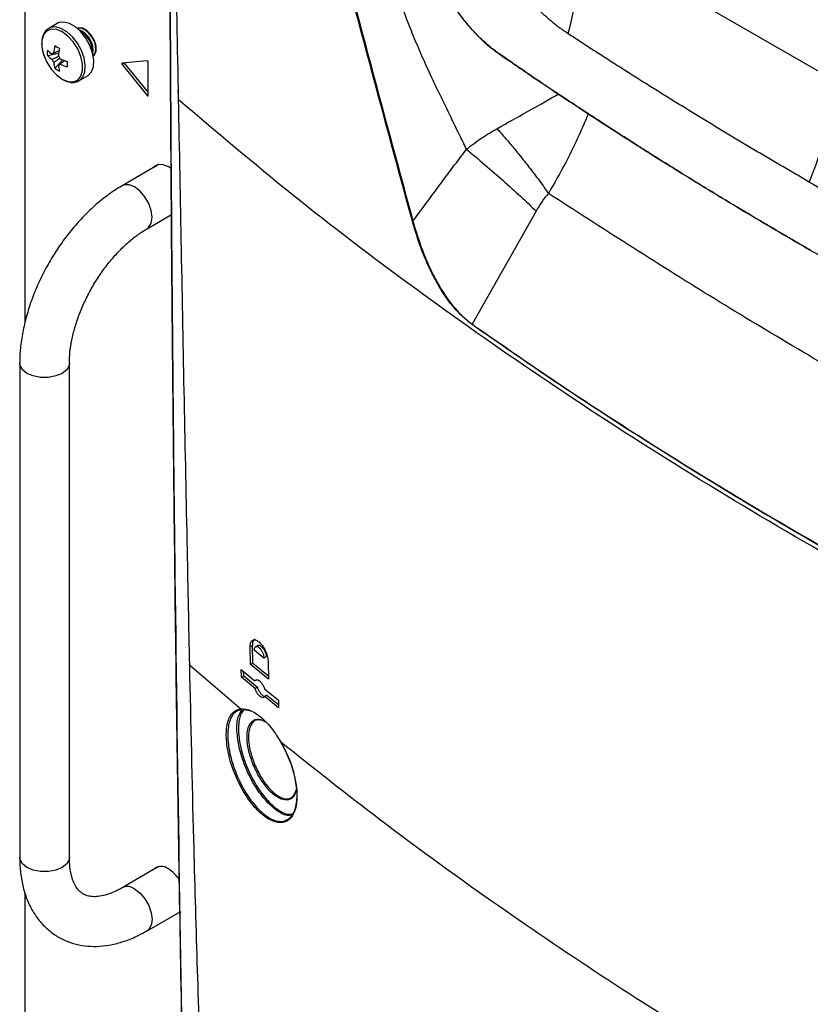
# Model space of a CAD drawing. Header units: millimetres. Extents: x 155400 to 158181, y 110534 to 115156.
# Tile 97 of 121: x 157578 to 157702, y 114360 to 114515. Entities that reach past the tile are written whole.
import ezdxf

# ---------------------------------------------------------------- set-up
doc = ezdxf.new("R2010")
doc.units = ezdxf.units.MM

msp = doc.modelspace()

# ---------------------------------------------------------------- linework, layer by layer
at = {"color": 7, "linetype": 'Continuous', "lineweight": 25}
for p, q in [((157578.76, 114617.36), (157578.76, 114467.2)), ((157706.13, 114505.15), (157666.24, 114528.18)), ((157583.86, 114514.27), (157582.51, 114513.49)), ((157582.3, 114509.25), (157584.08, 114509.59)), ((157583.48, 114507.2), (157584.67, 114508.56)), ((157597.96, 114508.4), (157594.03, 114508.04)), ((157594.38, 114508.04), (157594.03, 114507.83)), ((157594.38, 114508.04), (157598.11, 114503.4)), ((157598.11, 114502.96), (157598.11, 114508.2)), ((157584.03, 114507.72), (157584.21, 114507.84)), ((157594.03, 114507.83), (157597.96, 114502.95)), ((157587.21, 114505.23), (157587.26, 114505.26)), ((157587.26, 114505.26), (157588.61, 114506.04)), ((157598.11, 114503.04), (157597.96, 114502.95)), ((157599.61, 114492), (157594.04, 114488.79)), ((157599.48, 114492.02), (157599.26, 114491.79)), ((157599.79, 114492.1), (157599.6, 114491.99)), ((157599.87, 114492.11), (157599.61, 114492)), ((157599.61, 114491.99), (157599.61, 114492)), ((157597.94, 114482.03), (157601.81, 114484.26)), ((157659.04, 114484.81), (157649, 114467.05)), ((157577.95, 114460.91), (157577.95, 114383.34)), ((157585.75, 114383.34), (157585.75, 114460.91)), ((157614.49, 114416.58), (157614.14, 114416.38)), ((157614.19, 114413.63), (157614.14, 114416.38)), ((157614.55, 114413.84), (157614.49, 114416.58)), ((157616.3, 114414.59), (157614.79, 114415.84)), ((157615.35, 114416.6), (157615, 114416.39)), ((157614.19, 114413.63), (157614.55, 114413.84)), ((157614.55, 114413.84), (157617.01, 114411.81)), ((157616.66, 114414.79), (157616.3, 114414.59)), ((157616.96, 114414.05), (157617.02, 114411.31)), ((157604.57, 114413.59), (157604.57, 114413.59)), ((157604.6, 114413.54), (157612.67, 114406.65)), ((157604.6, 114413.54), (157604.6, 114413.54)), ((157612.75, 114412.82), (157614.89, 114411.03)), ((157612.77, 114411.61), (157612.75, 114412.82)), ((157613.12, 114411.81), (157613.11, 114412.52)), ((157617.02, 114411.31), (157614.19, 114413.63)), ((157612.77, 114411.61), (157613.12, 114411.81)), ((157614.91, 114409.82), (157612.77, 114411.61)), ((157613.12, 114411.81), (157615.27, 114410.03)), ((157615.17, 114411.19), (157614.89, 114411.03)), ((157614.91, 114409.82), (157615.27, 114410.03)), ((157616.4, 114409.79), (157618.57, 114408.02)), ((157616.78, 114408.78), (157616.43, 114408.58)), ((157618.6, 114406.81), (157616.43, 114408.58)), ((157616.78, 114408.78), (157618.58, 114407.31)), ((157618.57, 114408.02), (157618.6, 114406.81)), ((157614.46, 114406.23), (157612.85, 114406.57)), ((157599.61, 114381.77), (157594.04, 114378.55)), ((157599.48, 114381.79), (157599.26, 114381.56)), ((157599.79, 114381.87), (157599.6, 114381.76)), ((157599.87, 114381.88), (157599.61, 114381.77)), ((157599.61, 114381.76), (157599.61, 114381.76)), ((157578.76, 114377.77), (157578.76, 114249.1)), ((157597.94, 114371.8), (157603.13, 114374.79))]:
    msp.add_line(p, q, dxfattribs=at)
at = {"color": 7, "linetype": 'Continuous', "lineweight": 25, "flags": 128}
for points in [[(157588.61, 114506.04), (157588.69, 114506.09), (157589.22, 114506.65), (157589.52, 114507.47), (157589.59, 114508.48), (157589.4, 114509.62), (157588.98, 114510.81), (157588.35, 114511.94), (157587.57, 114512.94), (157586.69, 114513.73), (157585.78, 114514.26), (157584.9, 114514.48), (157584.12, 114514.39), (157583.86, 114514.27)], [(157584.63, 114505.5), (157585.53, 114505.13), (157586.37, 114505.09), (157587.06, 114505.38), (157587.56, 114505.99), (157587.81, 114506.85), (157587.81, 114507.91), (157587.56, 114509.08), (157587.06, 114510.25), (157586.37, 114511.35), (157585.53, 114512.27), (157584.63, 114512.94), (157583.72, 114513.32), (157582.88, 114513.36), (157582.19, 114513.07), (157581.7, 114512.46), (157581.44, 114511.59), (157581.44, 114510.54), (157581.7, 114509.37), (157582.19, 114508.19), (157582.88, 114507.1), (157583.72, 114506.18), (157584.63, 114505.5)], [(157587.26, 114505.26), (157587.34, 114505.31), (157587.87, 114505.87), (157588.18, 114506.69), (157588.24, 114507.71), (157588.05, 114508.85), (157587.63, 114510.03), (157587.01, 114511.16), (157586.23, 114512.16), (157585.34, 114512.95), (157584.43, 114513.48), (157583.55, 114513.71), (157582.77, 114513.61), (157582.48, 114513.47)], [(157589.5, 114509.16), (157589.66, 114509.28), (157589.94, 114509.86), (157589.95, 114510.67), (157589.69, 114511.57), (157589.19, 114512.43), (157588.54, 114513.12), (157587.84, 114513.51), (157587.19, 114513.55), (157587.01, 114513.48)], [(157589.5, 114509.16), (157589.79, 114509.54), (157589.92, 114510.24), (157589.79, 114511.1), (157589.4, 114511.98), (157588.83, 114512.76), (157588.15, 114513.3), (157587.48, 114513.54), (157587.01, 114513.48)], [(157594.03, 114508.04), (157594.01, 114508.04), (157593.99, 114508.02), (157593.98, 114508), (157593.98, 114507.97), (157593.98, 114507.94), (157593.99, 114507.9), (157594.01, 114507.86), (157594.03, 114507.83)], [(157594.36, 114508.07), (157594.36, 114508.07), (157594.38, 114508.04)], [(157597.96, 114502.95), (157597.98, 114502.92), (157598.01, 114502.9), (157598.04, 114502.89), (157598.06, 114502.89), (157598.08, 114502.9), (157598.1, 114502.91), (157598.11, 114502.94), (157598.11, 114502.96)], [(157601.77, 114491.42), (157601.3, 114491.74), (157600.46, 114492.07), (157599.7, 114492.09), (157599.09, 114491.78), (157598.9, 114491.59)], [(157597.95, 114482.03), (157598.22, 114482.25), (157598.62, 114482.91), (157598.75, 114483.82), (157598.62, 114484.88), (157598.22, 114485.99), (157597.61, 114487.05), (157596.85, 114487.94), (157595.99, 114488.59), (157595.14, 114488.93), (157594.37, 114488.92), (157594.04, 114488.78)], [(157585.75, 114460.91), (157585.7, 114460.56), (157585.33, 114459.89), (157584.61, 114459.32), (157583.62, 114458.91), (157582.46, 114458.69), (157581.24, 114458.69), (157580.08, 114458.91), (157579.09, 114459.32), (157578.38, 114459.89), (157578, 114460.56), (157577.95, 114460.91)], [(157585.75, 114383.34), (157585.7, 114382.99), (157585.33, 114382.32), (157584.61, 114381.75), (157583.62, 114381.34), (157582.46, 114381.12), (157581.24, 114381.12), (157580.08, 114381.34), (157579.09, 114381.75), (157578.38, 114382.32), (157578, 114382.99), (157577.95, 114383.34)], [(157595.99, 114378.36), (157596.85, 114377.71), (157597.61, 114376.82), (157598.22, 114375.76), (157598.62, 114374.64), (157598.75, 114373.58), (157598.62, 114372.68), (157598.22, 114372.01), (157597.94, 114371.8)], [(157602.8, 114374.6), (157603.22, 114374.73), (157603.3, 114374.77)]]:
    msp.add_lwpolyline(points, dxfattribs=at)
at = {"color": 7, "linetype": 'Continuous', "lineweight": 25}
for centre, radius, start, end in [((157586.06, 114510.06), 3.41, 350.7486, 68.8122), ((157585.75, 114509.87), 3.6, 358.8506, 61.144), ((157587.81, 114509.67), 5.53, 175.64, 184.36), ((157586.23, 114513.91), 5.48, 224.1814, 234.2778), ((157583.33, 114509.26), 0.36, 94.0392, 145.9716), ((157593.02, 114508.69), 9.77, 167.7, 174.567), ((157592.09, 114524.85), 16.5, 238.5426, 241.4628), ((157593.75, 114508.27), 9.77, 167.7, 174.567), ((157586.23, 114513.07), 5.48, 224.1814, 234.2778), ((157584.68, 114509.26), 1.77, 201.1423, 218.8577), ((157588.76, 114508.69), 5.48, 185.7248, 195.8206), ((157582.65, 114508.08), 1.77, 21.1423, 38.8577), ((157588.36, 114517.61), 9.77, 245.4356, 252.3023), ((157601.89, 114507.88), 16.5, 178.5397, 181.4603), ((157597.92, 114508.2), 0.198, 358.8081, 78.781), ((157586.6, 114511.76), 5.53, 235.6424, 244.363), ((157584.01, 114508.08), 0.36, 274.0392, 325.9716), ((157589.49, 114508.27), 5.48, 185.7248, 195.8206), ((157588.36, 114516.76), 9.77, 245.4356, 252.3023), ((157602.86, 114503.72), 0.0611, 132.3554, 232.9058), ((157600.18, 114380.17), 1.74, 50.0303, 136.908), ((157598.27, 114376.66), 5.71, 33.2626, 58.0188), ((157594.86, 114376.84), 1.9, 53.2426, 115.0564)]:
    msp.add_arc(centre, radius, start, end, dxfattribs=at)
for points, knots in [([(157601.86, 114591.4), (157601.94, 114573.62), (157602.04, 114553.74), (157602.42, 114525.64), (157602.62, 114514.16), (157602.8, 114504.77), (157602.83, 114503.67)], [0, 0, 0, 0, 0.605888, 0.677171, 0.962307, 1, 1, 1, 1]), ([(157606.16, 114242.64), (157605.65, 114260.69), (157604.65, 114296.79), (157603.48, 114351.17), (157602.57, 114405.72), (157601.91, 114462.76), (157601.49, 114522.27), (157601.49, 114563.67), (157601.49, 114584.36)], [0, 0, 0, 0, 0.159941, 0.319882, 0.479846, 0.639809, 0.819901, 1, 1, 1, 1]), ([(157601.49, 114584.25), (157601.49, 114563.55), (157601.49, 114522.15), (157601.79, 114478.94), (157602.09, 114448.35), (157602.55, 114406.3), (157603.66, 114335.51), (157605.33, 114273.16), (157606.16, 114242.52)], [0, 0, 0, 0, 0.180095, 0.360191, 0.377735, 0.447914, 0.728634, 1, 1, 1, 1]), ([(157639.61, 114483.2), (157636.4, 114495.02), (157629.98, 114518.67), (157621.55, 114551.32), (157616.39, 114572.17), (157614.19, 114581.07)], [0, 0, 0, 0, 0.364441, 0.728882, 1, 1, 1, 1]), ([(157614.35, 114581.08), (157616.54, 114572.19), (157621.68, 114551.33), (157630.08, 114518.68), (157636.5, 114495.03), (157639.7, 114483.2)], [0, 0, 0, 0, 0.2711165, 0.6355573, 1, 1, 1, 1]), ([(157648.1, 114494.51), (157647.74, 114495.26), (157646.91, 114496.95), (157645.52, 114499.79), (157643.93, 114503.09), (157642.32, 114506.45), (157640.87, 114509.67), (157639.59, 114512.71), (157638.45, 114515.64), (157637.14, 114519.21), (157635.67, 114523.56), (157634.46, 114527.5), (157633.66, 114530.28), (157633.24, 114531.76), (157632.82, 114533.27), (157632.4, 114534.79), (157631.99, 114536.34), (157631.51, 114538.16), (157630.9, 114540.56), (157630.07, 114543.87), (157629.07, 114547.85), (157628.03, 114552), (157627.07, 114555.76), (157626.14, 114559.28), (157625.06, 114563.16), (157623.78, 114567.5), (157622.25, 114572.25), (157620.56, 114576.95), (157619.28, 114580.11), (157618.64, 114581.69)], [0, 0, 0, 0, 0.026668, 0.060584, 0.101979, 0.144711, 0.180837, 0.216471, 0.251533, 0.282923, 0.340106, 0.401029, 0.417574, 0.434353, 0.451362, 0.468595, 0.486047, 0.503712, 0.529821, 0.566983, 0.615065, 0.663692, 0.706365, 0.741505, 0.782176, 0.837243, 0.888759, 0.944634, 1, 1, 1, 1]), ([(157628.29, 114558.81), (157628.79, 114557.55), (157629.78, 114555.04), (157631.29, 114551.25), (157632.81, 114547.45), (157634.3, 114543.75), (157635.83, 114539.96), (157637.36, 114536.18), (157638.95, 114532.3), (157640.22, 114529.2), (157641.26, 114526.69), (157641.87, 114525.21), (157642.28, 114524.22), (157642.48, 114523.74), (157642.65, 114523.34), (157642.92, 114522.71), (157643.27, 114521.95), (157643.86, 114520.74), (157644.66, 114519.26), (157645.7, 114517.55), (157646.8, 114515.93), (157647.97, 114514.41), (157648.98, 114513.24), (157649.81, 114512.36), (157650.45, 114511.74), (157651.09, 114511.15), (157651.73, 114510.6), (157652.26, 114510.19), (157652.69, 114509.88), (157653.09, 114509.59), (157653.7, 114509.17), (157654.43, 114508.66), (157655.23, 114508.11), (157656.47, 114507.26), (157660.01, 114504.85), (157667.8, 114499.66), (157676.19, 114494.27), (157683.29, 114489.87), (157686.97, 114487.61), (157690.68, 114485.37), (157694.42, 114483.14), (157698.19, 114480.92), (157700.72, 114479.45), (157701.98, 114478.72)], [0, 0, 0, 0, 0.031284, 0.062751, 0.094402, 0.126236, 0.155226, 0.189353, 0.220909, 0.25247, 0.267047, 0.284028, 0.289608, 0.291918, 0.296009, 0.299803, 0.307619, 0.31543, 0.331096, 0.346583, 0.362282, 0.377852, 0.393414, 0.401266, 0.409107, 0.417055, 0.424723, 0.43249, 0.436205, 0.440259, 0.447127, 0.458026, 0.466612, 0.475796, 0.502453, 0.593159, 0.751228, 0.792682, 0.834141, 0.875604, 0.91707, 0.958536, 1, 1, 1, 1]), ([(157702.09, 114478.66), (157701.45, 114479.03), (157700.18, 114479.76), (157698.31, 114480.86), (157696.48, 114481.93), (157694.7, 114482.98), (157692.97, 114484.01), (157691.28, 114485.02), (157689.64, 114486), (157688.04, 114486.97), (157686.49, 114487.91), (157684.99, 114488.83), (157683.52, 114489.73), (157682.11, 114490.61), (157680.73, 114491.46), (157679.4, 114492.29), (157678.11, 114493.1), (157676.87, 114493.88), (157675.67, 114494.64), (157674.51, 114495.38), (157673.39, 114496.1), (157672.31, 114496.79), (157671.28, 114497.45), (157670.29, 114498.09), (157669.33, 114498.71), (157668.42, 114499.3), (157667.55, 114499.87), (157666.72, 114500.42), (157665.93, 114500.94), (157665.18, 114501.43), (157664.47, 114501.9), (157663.79, 114502.35), (157663.16, 114502.77), (157662.57, 114503.16), (157662.01, 114503.53), (157661.5, 114503.87), (157661.02, 114504.19), (157660.58, 114504.49), (157660.18, 114504.76), (157659.82, 114505), (157659.5, 114505.22), (157659.21, 114505.41), (157658.96, 114505.58), (157658.75, 114505.72), (157658.58, 114505.84), (157658.45, 114505.93), (157658.35, 114505.99), (157657.65, 114506.46), (157656.64, 114507.15), (157655.45, 114507.97), (157654.71, 114508.49), (157654.11, 114508.9), (157653.52, 114509.31), (157652.93, 114509.72), (157652.45, 114510.07), (157651.93, 114510.47), (157651.22, 114511.05), (157650.05, 114512.14), (157648.47, 114513.83), (157647.01, 114515.7), (157645.79, 114517.49), (157644.88, 114518.97), (157643.95, 114520.66), (157643.24, 114522.09), (157642.58, 114523.58), (157642.12, 114524.72), (157641.62, 114525.92), (157641.26, 114526.78), (157640.71, 114528.14), (157639.87, 114530.16), (157638.24, 114534.15), (157636.09, 114539.43), (157633.43, 114546), (157630.87, 114552.4), (157629.16, 114556.75), (157628.33, 114558.84)], [0, 0, 0, 0, 0.020968, 0.041486, 0.061552, 0.081167, 0.100331, 0.119043, 0.137303, 0.155112, 0.172469, 0.189375, 0.205828, 0.22183, 0.23738, 0.252478, 0.267125, 0.28132, 0.295063, 0.308355, 0.321195, 0.333584, 0.345522, 0.357009, 0.368044, 0.378628, 0.388762, 0.398444, 0.407676, 0.416458, 0.424789, 0.43267, 0.4401, 0.447081, 0.453611, 0.459691, 0.465321, 0.470501, 0.475231, 0.479512, 0.483343, 0.486724, 0.489656, 0.492139, 0.494172, 0.495755, 0.49689, 0.497575, 0.520695, 0.533118, 0.540259, 0.547383, 0.554489, 0.561578, 0.568649, 0.571695, 0.580347, 0.594613, 0.614482, 0.639958, 0.652368, 0.666022, 0.680919, 0.697061, 0.702889, 0.718679, 0.725628, 0.732841, 0.740319, 0.759637, 0.783599, 0.840277, 0.891798, 0.947924, 1, 1, 1, 1]), ([(157664.03, 114512.66), (157663.81, 114512.81), (157663.43, 114513.06), (157662.87, 114513.46), (157662.33, 114513.86), (157661.21, 114514.76), (157659.53, 114516.26), (157657.37, 114518.55), (157655.33, 114521.12), (157653.41, 114523.9), (157651.96, 114526.37), (157650.9, 114528.42), (157650.17, 114529.93), (157649.47, 114531.52), (157649.05, 114532.58), (157648.81, 114533.16)], [0, 0, 0, 0, 0.036569, 0.062495, 0.093014, 0.12499, 0.249947, 0.374831, 0.499852, 0.62501, 0.749827, 0.812057, 0.874927, 0.931731, 1, 1, 1, 1]), ([(157582.49, 114513.44), (157582.44, 114513.42), (157582.15, 114513.31), (157581.79, 114512.82), (157581.46, 114512.06), (157581.36, 114511.1), (157581.47, 114510.07), (157581.71, 114509.37), (157581.82, 114509.05)], [0, 0, 0, 0, 0.037791, 0.228231, 0.418766, 0.617712, 0.823002, 1, 1, 1, 1]), ([(157701.92, 114489.36), (157701.23, 114489.76), (157699.84, 114490.57), (157697.77, 114491.78), (157695.68, 114493), (157693.6, 114494.23), (157691.5, 114495.48), (157689.41, 114496.73), (157687.31, 114498), (157685.21, 114499.28), (157683.1, 114500.56), (157680.99, 114501.86), (157678.88, 114503.17), (157676.76, 114504.49), (157674.65, 114505.83), (157672.53, 114507.17), (157670.4, 114508.53), (157668.28, 114509.89), (157666.15, 114511.27), (157664.74, 114512.19), (157664.03, 114512.66)], [0, 0, 0, 0, 0.052918, 0.10615, 0.159697, 0.213556, 0.267727, 0.322211, 0.377005, 0.432109, 0.487522, 0.543243, 0.599272, 0.655607, 0.712248, 0.769194, 0.826442, 0.883994, 0.941847, 1, 1, 1, 1]), ([(157583.3, 114509.62), (157583.38, 114509.65), (157583.66, 114509.79), (157583.95, 114509.93), (157584.16, 114510.03)], [0, 0, 0, 0, 0.257038, 1, 1, 1, 1]), ([(157583.03, 114508.62), (157583.11, 114508.66), (157583.45, 114508.82), (157583.79, 114508.99), (157584.05, 114509.12)], [0, 0, 0, 0, 0.23369, 1, 1, 1, 1]), ([(157584.28, 114508.81), (157584.03, 114508.63), (157583.7, 114508.41), (157583.38, 114508.19), (157583.3, 114508.14)], [0, 0, 0, 0, 0.775243, 1, 1, 1, 1]), ([(157585.09, 114508.42), (157584.9, 114508.29), (157584.63, 114508.11), (157584.37, 114507.93), (157584.3, 114507.88)], [0, 0, 0, 0, 0.74301, 1, 1, 1, 1]), ([(157584.66, 114505.47), (157584.82, 114505.39), (157585.29, 114505.14), (157586.02, 114504.97), (157586.74, 114504.99), (157587.07, 114505.2), (157587.18, 114505.27)], [0, 0, 0, 0, 0.181956, 0.528848, 0.834368, 1, 1, 1, 1]), ([(157602.8, 114503.72), (157602.81, 114503.4), (157602.81, 114503), (157602.82, 114502.6), (157602.82, 114502.51)], [0, 0, 0, 0, 0.783143, 1, 1, 1, 1]), ([(157602.83, 114503.67), (157602.83, 114503.59), (157602.83, 114503.19), (157602.84, 114502.74), (157602.85, 114502.37), (157602.85, 114502.32)], [0, 0, 0, 0, 0.1789254, 0.8946268, 1, 1, 1, 1]), ([(157824.13, 114374.58), (157815.45, 114377.99), (157798.09, 114384.8), (157773.01, 114395.78), (157748.65, 114407.29), (157725.11, 114419.37), (157702.38, 114431.98), (157680.53, 114445.09), (157659.59, 114458.7), (157639.62, 114472.77), (157620.57, 114487.27), (157608.76, 114497.3), (157602.85, 114502.32)], [0, 0, 0, 0, 0.100013, 0.199862, 0.299712, 0.399716, 0.499806, 0.599806, 0.69988, 0.799952, 0.89994, 1, 1, 1, 1]), ([(157602.85, 114502.32), (157603, 114494.45), (157603.3, 114478.71), (157603.75, 114455.1), (157604.19, 114433.38), (157604.47, 114419.53), (157604.6, 114413.54)], [0, 0, 0, 0, 0.26583, 0.531661, 0.797492, 1, 1, 1, 1]), ([(157652.89, 114497.74), (157654.47, 114498.63), (157657.67, 114500.42), (157660.88, 114502.22), (157662.42, 114503.09), (157662.64, 114503.21)], [0, 0, 0, 0, 0.457611, 0.924239, 1, 1, 1, 1]), ([(157667.26, 114500.2), (157667.24, 114500.16), (157667.12, 114499.84), (157666.89, 114499.3), (157666.59, 114498.59), (157666.33, 114498), (157665.45, 114495.99), (157663.83, 114492.55), (157661.89, 114489.2), (157660.96, 114487.57)], [0, 0, 0, 0, 0.010907, 0.07768, 0.135026, 0.183048, 0.221846, 0.623225, 1, 1, 1, 1]), ([(157648.1, 114494.51), (157648.9, 114495.13), (157650.46, 114496.32), (157652.09, 114497.28), (157652.89, 114497.74)], [0, 0, 0, 0, 0.5114981, 1, 1, 1, 1]), ([(157652.89, 114497.74), (157653.18, 114497.42), (157653.91, 114496.58), (157655.05, 114495.27), (157656.2, 114493.88), (157657.14, 114492.71), (157657.94, 114491.69), (157658.73, 114490.66), (157659.55, 114489.56), (157660.31, 114488.5), (157660.77, 114487.85), (157660.96, 114487.57)], [0, 0, 0, 0, 0.096899, 0.247571, 0.387508, 0.500493, 0.589027, 0.685119, 0.801331, 0.915716, 1, 1, 1, 1]), ([(157639.7, 114483.2), (157641.09, 114485.09), (157643.87, 114488.87), (157646.69, 114492.63), (157648.1, 114494.51)], [0, 0, 0, 0, 0.497363, 1, 1, 1, 1]), ([(157648.1, 114494.51), (157649.07, 114493.7), (157651.03, 114492.06), (157653.88, 114489.57), (157656.61, 114487.12), (157658.23, 114485.58), (157659.04, 114484.81)], [0, 0, 0, 0, 0.245291, 0.495477, 0.747992, 1, 1, 1, 1]), ([(157594.04, 114488.79), (157593.67, 114488.56), (157592.61, 114487.92), (157590.9, 114486.67), (157588.96, 114484.98), (157587.11, 114483.08), (157585.39, 114481), (157583.8, 114478.78), (157582.37, 114476.43), (157581.11, 114473.99), (157580.04, 114471.48), (157579.17, 114468.94), (157578.52, 114466.4), (157578.1, 114463.92), (157577.96, 114462.1), (157577.95, 114461.12), (157577.95, 114460.91)], [0, 0, 0, 0, 0.042687, 0.121522, 0.200167, 0.278586, 0.35676, 0.434746, 0.512638, 0.590541, 0.668547, 0.746759, 0.825296, 0.904264, 0.979289, 1, 1, 1, 1]), ([(157701.92, 114489.36), (157705.2, 114487.48), (157708.49, 114485.6), (157713.48, 114482.8), (157716.83, 114480.95), (157721.88, 114478.19), (157726.97, 114475.45), (157732.1, 114472.73), (157737.27, 114470.04), (157740.74, 114468.26), (157742.48, 114467.37)], [0, 0, 0, 0, 0.25, 0.25, 0.375, 0.5, 0.625, 0.75, 0.875, 1, 1, 1, 1]), ([(157660.96, 114487.57), (157660.62, 114487.17), (157659.92, 114486.32), (157659.35, 114485.33), (157659.04, 114484.81)], [0, 0, 0, 0, 0.4789374, 1, 1, 1, 1]), ([(157766, 114426.93), (157756.9, 114431.62), (157738.7, 114441.01), (157712.19, 114456.01), (157686.15, 114471.34), (157669.36, 114482.16), (157660.96, 114487.57)], [0, 0, 0, 0, 0.249944, 0.5, 0.750057, 1, 1, 1, 1]), ([(157585.75, 114460.91), (157585.76, 114461.2), (157585.77, 114462.05), (157585.94, 114463.58), (157586.32, 114465.51), (157586.9, 114467.52), (157587.68, 114469.56), (157588.63, 114471.6), (157589.74, 114473.58), (157590.99, 114475.47), (157592.36, 114477.22), (157593.8, 114478.8), (157595.28, 114480.17), (157596.68, 114481.25), (157597.55, 114481.79), (157597.94, 114482.03)], [0, 0, 0, 0, 0.041487, 0.121235, 0.201565, 0.282515, 0.363994, 0.445858, 0.52794, 0.610066, 0.692013, 0.773596, 0.854647, 0.935019, 1, 1, 1, 1]), ([(157648.99, 114466.98), (157648.42, 114467.43), (157647.38, 114468.24), (157645.93, 114469.86), (157644.58, 114471.67), (157643.3, 114473.78), (157641.95, 114476.49), (157640.66, 114479.66), (157639.96, 114482.02), (157639.61, 114483.2)], [0, 0, 0, 0, 0.134412, 0.245613, 0.356879, 0.487855, 0.618997, 0.809329, 1, 1, 1, 1]), ([(157639.7, 114483.2), (157640.05, 114482.03), (157640.74, 114479.68), (157642.01, 114476.52), (157643.35, 114473.82), (157644.62, 114471.71), (157645.96, 114469.91), (157647.4, 114468.32), (157648.44, 114467.45), (157649, 114467.05), (157649, 114467.05)], [0, 0, 0, 0, 0.190847, 0.381353, 0.512486, 0.643451, 0.754624, 0.865729, 0.999997, 1, 1, 1, 1]), ([(157701.98, 114478.72), (157709.67, 114474.38), (157725.05, 114465.71), (157742.19, 114456.94), (157752.44, 114451.96), (157755.52, 114450.42), (157758.63, 114449.17), (157761.64, 114448.72), (157764.38, 114449), (157766.14, 114449.49), (157766.83, 114450.04), (157766.86, 114450.06)], [0, 0, 0, 0, 0.362856, 0.725723, 0.771088, 0.816445, 0.861812, 0.907346, 0.952903, 0.99829, 1, 1, 1, 1]), ([(157702.09, 114478.66), (157702.06, 114478.65), (157702.03, 114478.64), (157701.99, 114478.66), (157701.98, 114478.69), (157701.98, 114478.72)], [0, 0, 0, 0, 0.5, 0.5, 1, 1, 1, 1]), ([(157761.56, 114401.99), (157756.48, 114404.43), (157746.31, 114409.3), (157731.45, 114416.89), (157716.88, 114424.68), (157702.62, 114432.7), (157688.68, 114440.95), (157675.07, 114449.42), (157661.79, 114458.08), (157653.25, 114464.01), (157648.99, 114466.98)], [0, 0, 0, 0, 0.124304, 0.2486083, 0.3732211, 0.4978339, 0.6232177, 0.7486014, 0.8743008, 1, 1, 1, 1]), ([(157649, 114467.05), (157653.26, 114464.09), (157661.77, 114458.17), (157675.04, 114449.52), (157688.66, 114441.05), (157702.62, 114432.8), (157716.86, 114424.78), (157731.42, 114416.99), (157746.29, 114409.39), (157756.48, 114404.51), (157761.58, 114402.06)], [0, 0, 0, 0, 0.125383, 0.250767, 0.376467, 0.502166, 0.626471, 0.750776, 0.875388, 1, 1, 1, 1]), ([(157614.14, 114416.38), (157614.15, 114416.58), (157614.17, 114416.99), (157614.39, 114417.38), (157614.74, 114417.53), (157615.18, 114417.43), (157615.66, 114417.07), (157616.14, 114416.49), (157616.55, 114415.77), (157616.83, 114414.98), (157616.95, 114414.4), (157616.96, 114414.12), (157616.96, 114414.05)], [0, 0, 0, 0, 0.105664, 0.211291, 0.317898, 0.42617, 0.535715, 0.645566, 0.754613, 0.862132, 0.968107, 1, 1, 1, 1]), ([(157614.87, 114417.62), (157614.78, 114417.53), (157614.58, 114417.36), (157614.49, 114416.93), (157614.49, 114416.65), (157614.49, 114416.58)], [0, 0, 0, 0, 0.436008, 0.866386, 1, 1, 1, 1]), ([(157614.79, 114415.84), (157614.8, 114415.96), (157614.81, 114416.15), (157614.9, 114416.32), (157615.02, 114416.43), (157615.23, 114416.45), (157615.48, 114416.31), (157615.68, 114416.11), (157615.87, 114415.87), (157616.04, 114415.58), (157616.17, 114415.28), (157616.27, 114414.95), (157616.29, 114414.73), (157616.3, 114414.59)], [0, 0, 0, 0, 0.119549, 0.183486, 0.250084, 0.374877, 0.499653, 0.569405, 0.634404, 0.749734, 0.814194, 0.877447, 1, 1, 1, 1]), ([(157615.36, 114416.58), (157615.39, 114416.61), (157615.49, 114416.66), (157615.7, 114416.6), (157615.96, 114416.41), (157616.22, 114416.1), (157616.43, 114415.71), (157616.59, 114415.29), (157616.65, 114414.98), (157616.66, 114414.83), (157616.66, 114414.79)], [0, 0, 0, 0, 0.0916109, 0.235779, 0.3816415, 0.5279407, 0.6732023, 0.8164334, 0.9575778, 1, 1, 1, 1]), ([(157604.6, 114413.54), (157604.8, 114404.4), (157605.29, 114382.32), (157606.37, 114347.49), (157607.6, 114315.48), (157608.49, 114296.36), (157608.78, 114289.99)], [0, 0, 0, 0, 0.220386, 0.532221, 0.844084, 1, 1, 1, 1]), ([(157614.89, 114411.03), (157614.95, 114411.1), (157615.06, 114411.23), (157615.31, 114411.22), (157615.61, 114411.06), (157615.91, 114410.75), (157616.18, 114410.34), (157616.33, 114409.99), (157616.4, 114409.81), (157616.4, 114409.79)], [0, 0, 0, 0, 0.161543, 0.323015, 0.486158, 0.650437, 0.814196, 0.976015, 1, 1, 1, 1]), ([(157616.43, 114408.58), (157616.37, 114408.51), (157616.26, 114408.38), (157616, 114408.39), (157615.71, 114408.55), (157615.41, 114408.86), (157615.14, 114409.27), (157614.98, 114409.62), (157614.92, 114409.8), (157614.91, 114409.82)], [0, 0, 0, 0, 0.161465, 0.32286, 0.485894, 0.650123, 0.813942, 0.975878, 1, 1, 1, 1]), ([(157615.27, 114410.03), (157615.33, 114409.87), (157615.45, 114409.55), (157615.71, 114409.13), (157616, 114408.81), (157616.28, 114408.62), (157616.43, 114408.62), (157616.5, 114408.62)], [0, 0, 0, 0, 0.20726, 0.414428, 0.623922, 0.836127, 1, 1, 1, 1]), ([(157618.89, 114401.52), (157619.38, 114400.58), (157620.37, 114398.7), (157621.27, 114395.64), (157621.59, 114392.85), (157621.27, 114390.6), (157620.36, 114389.13), (157618.96, 114388.61), (157617.2, 114389.1), (157615.29, 114390.59), (157613.45, 114392.92), (157611.9, 114395.8), (157610.82, 114398.89), (157610.32, 114401.81), (157610.43, 114404.24), (157611.14, 114405.96), (157612.02, 114406.55), (157612.59, 114406.64), (157612.67, 114406.65)], [0, 0, 0, 0, 0.065695, 0.131411, 0.196595, 0.261503, 0.326685, 0.392588, 0.459405, 0.526987, 0.594838, 0.662269, 0.728724, 0.794097, 0.85882, 0.923647, 0.989268, 1, 1, 1, 1]), ([(157612.85, 114406.57), (157612.39, 114406.42), (157611.86, 114406.26), (157611.16, 114405.4), (157610.66, 114404.2), (157610.55, 114401.8), (157611.04, 114398.93), (157612.1, 114395.89), (157613.62, 114393.06), (157614.83, 114391.52), (157616.05, 114390.27), (157617.3, 114389.29), (157619.02, 114388.8), (157620.4, 114389.31), (157621.29, 114390.76), (157621.61, 114392.97), (157621.29, 114395.72), (157620.4, 114398.73), (157619.43, 114400.58), (157618.95, 114401.51)], [0, 0, 0, 0, 0.0666309, 0.0763559, 0.1411814, 0.2058976, 0.2712607, 0.3377104, 0.4051443, 0.4727547, 0.4730075, 0.5406021, 0.60743, 0.6733383, 0.7385204, 0.8034216, 0.8685965, 0.9343041, 1, 1, 1, 1]), ([(157612.06, 114403.13), (157612.06, 114403.16), (157612.03, 114404.02), (157612.13, 114405.43), (157612.65, 114406.18), (157612.89, 114406.51)], [0, 0, 0, 0, 0.023997, 0.567147, 1, 1, 1, 1]), ([(157613.15, 114406.55), (157612.9, 114406.2), (157612.34, 114405.42), (157612.31, 114403.93), (157612.29, 114403.12)], [0, 0, 0, 0, 0.454795, 1, 1, 1, 1]), ([(157612.67, 114406.65), (157612.67, 114406.65), (157613.18, 114406.7), (157614.33, 114406.47), (157616.24, 114405.1), (157617.8, 114403.26), (157618.63, 114401.96), (157618.88, 114401.52), (157618.88, 114401.52)], [0, 0, 0, 0, 0.000005, 0.288178, 0.576333, 0.864826, 0.999995, 1, 1, 1, 1]), ([(157613.67, 114401.7), (157613.66, 114402.15), (157613.63, 114403.21), (157613.9, 114403.97), (157614.32, 114404.63), (157614.89, 114405.05), (157615.78, 114405.09), (157616.4, 114404.68), (157616.56, 114404.57)], [0, 0, 0, 0, 0.1777938, 0.4158484, 0.4186895, 0.6626475, 0.9068728, 1, 1, 1, 1]), ([(157616.19, 114404.79), (157615.82, 114404.87), (157615.06, 114405.03), (157614.27, 114404.34), (157613.86, 114403.18), (157613.89, 114402.14), (157613.9, 114401.69)], [0, 0, 0, 0, 0.264118, 0.535005, 0.802383, 1, 1, 1, 1]), ([(157620.72, 114390), (157620.53, 114389.95), (157619.86, 114389.77), (157618.37, 114390.54), (157616.51, 114392.2), (157614.73, 114394.68), (157613.29, 114397.58), (157612.32, 114400.56), (157612.15, 114402.29), (157612.06, 114403.13)], [0, 0, 0, 0, 0.065305, 0.223642, 0.383249, 0.54253, 0.699845, 0.854366, 1, 1, 1, 1]), ([(157612.29, 114403.12), (157612.37, 114402.3), (157612.55, 114400.6), (157613.5, 114397.66), (157614.91, 114394.81), (157616.65, 114392.36), (157618.49, 114390.72), (157619.97, 114389.96), (157620.64, 114390.14), (157620.84, 114390.2)], [0, 0, 0, 0, 0.144662, 0.298151, 0.454431, 0.612683, 0.771277, 0.928613, 1, 1, 1, 1]), ([(157621.38, 114393.86), (157621.23, 114393.44), (157620.91, 114392.61), (157619.93, 114392.21), (157618.7, 114392.51), (157617.36, 114393.52), (157616.06, 114395.1), (157614.93, 114397.07), (157614.1, 114399.2), (157613.74, 114400.77), (157613.68, 114401.54), (157613.67, 114401.7)], [0, 0, 0, 0, 0.120275, 0.244581, 0.369039, 0.49233, 0.613442, 0.732608, 0.853256, 0.969961, 1, 1, 1, 1]), ([(157613.9, 114401.69), (157613.91, 114401.54), (157613.97, 114400.79), (157614.32, 114399.25), (157615.13, 114397.17), (157616.23, 114395.24), (157617.49, 114393.7), (157618.8, 114392.7), (157619.99, 114392.4), (157620.95, 114392.79), (157621.26, 114393.61), (157621.41, 114394.02)], [0, 0, 0, 0, 0.029809, 0.146349, 0.266783, 0.385758, 0.506703, 0.62984, 0.75414, 0.878276, 1, 1, 1, 1]), ([(157618.88, 114401.52), (157624.07, 114397.4), (157634.43, 114389.16), (157650.9, 114377.19), (157668, 114365.52), (157685.78, 114354.19), (157704.19, 114343.2), (157723.22, 114332.58), (157742.84, 114322.32), (157763.04, 114312.46), (157783.74, 114302.97), (157797.99, 114297), (157805.12, 114294.01)], [0, 0, 0, 0, 0.100003, 0.200035, 0.300159, 0.400217, 0.50023, 0.600324, 0.700383, 0.800282, 0.900117, 1, 1, 1, 1]), ([(157577.95, 114383.34), (157577.96, 114382.91), (157577.98, 114381.67), (157578.22, 114379.71), (157578.76, 114377.54), (157579.58, 114375.55), (157580.65, 114373.8), (157581.95, 114372.32), (157583.43, 114371.13), (157585.05, 114370.24), (157586.79, 114369.64), (157588.63, 114369.34), (157590.53, 114369.33), (157592.51, 114369.6), (157594.53, 114370.17), (157596.36, 114370.92), (157597.49, 114371.55), (157597.94, 114371.8)], [0, 0, 0, 0, 0.04053, 0.116049, 0.191484, 0.265807, 0.338144, 0.408033, 0.475665, 0.541758, 0.607242, 0.672869, 0.739592, 0.808105, 0.878687, 0.951125, 1, 1, 1, 1]), ([(157594.04, 114378.55), (157593.8, 114378.42), (157593.09, 114378.02), (157591.97, 114377.56), (157590.78, 114377.23), (157589.74, 114377.12), (157588.88, 114377.19), (157588.17, 114377.41), (157587.57, 114377.78), (157587.02, 114378.34), (157586.55, 114379.11), (157586.15, 114380.12), (157585.86, 114381.38), (157585.76, 114382.52), (157585.75, 114383.2), (157585.75, 114383.34)], [0, 0, 0, 0, 0.0425931, 0.1236301, 0.2044358, 0.285694, 0.3692242, 0.4588419, 0.5623969, 0.652972, 0.7350713, 0.813498, 0.8968908, 0.9789055, 1, 1, 1, 1])]:
    msp.add_open_spline(points, degree=3, knots=knots, dxfattribs=at)
for points in [[(157666.24, 114528.18), (157666.13, 114522.92), (157665.36, 114517.61), (157664.03, 114512.65)], [(157706.13, 114505.15), (157705.35, 114499.8), (157703.92, 114494.41), (157701.92, 114489.36)], [(157602.87, 114502.43), (157602.86, 114502.42), (157602.84, 114502.41), (157602.83, 114502.38), (157602.83, 114502.35), (157602.84, 114502.33), (157602.85, 114502.32)], [(157639.7, 114483.2), (157639.7, 114483.2), (157639.68, 114483.2), (157639.65, 114483.2), (157639.63, 114483.2), (157639.62, 114483.2), (157639.61, 114483.2)], [(157649, 114467.05), (157649, 114467.04), (157648.99, 114467.02), (157648.99, 114466.99), (157648.99, 114466.98)], [(157604.61, 114413.65), (157604.6, 114413.64), (157604.58, 114413.63), (157604.57, 114413.6), (157604.57, 114413.57), (157604.59, 114413.55), (157604.6, 114413.54)], [(157604.61, 114413.65), (157604.6, 114413.64), (157604.58, 114413.63), (157604.57, 114413.6), (157604.57, 114413.57), (157604.59, 114413.55), (157604.6, 114413.54)], [(157612.67, 114406.65), (157612.67, 114406.64), (157612.68, 114406.62), (157612.7, 114406.6), (157612.72, 114406.58), (157612.74, 114406.56), (157612.77, 114406.55), (157612.8, 114406.55), (157612.82, 114406.55), (157612.84, 114406.56), (157612.85, 114406.57)]]:
    msp.add_open_spline(points, degree=3, dxfattribs=at)

doc.saveas('drawing.dxf')
